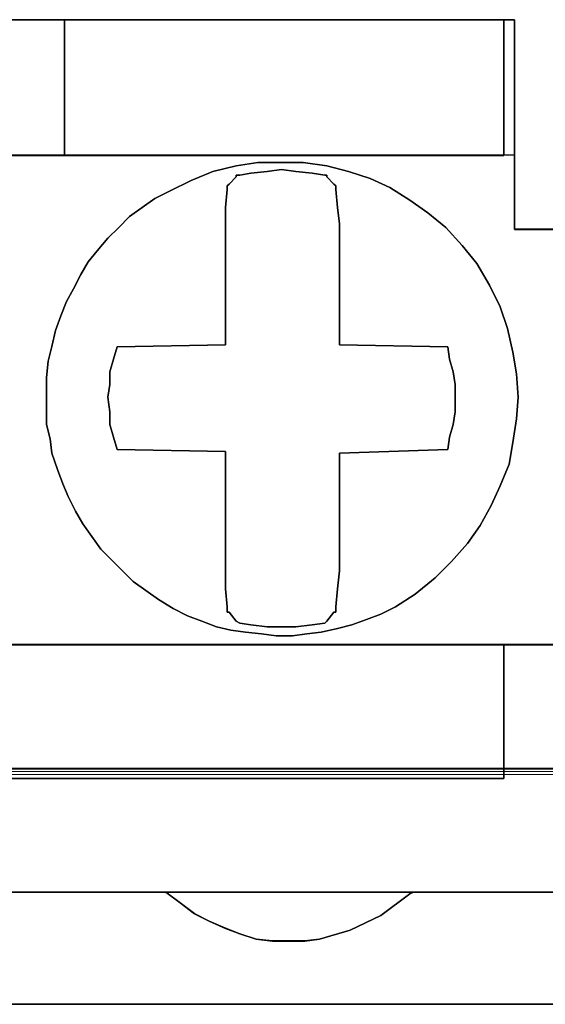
# Model space of a CAD drawing. Header units: millimetres. Extents: x -1290 to 1795, y -4192 to -1311.
# Tile 220 of 256: x 543.57 to 544.97, y -3236.39 to -3233.77. Entities that reach past the tile are written whole.
import ezdxf

# ---------------------------------------------------------------- set-up
doc = ezdxf.new("R2010")
doc.units = ezdxf.units.MM
doc.layers.add('33', color=7, linetype='Continuous')
doc.layers.add('Aparatura', color=7, linetype='Continuous', lineweight=13)

# ---------------------------------------------------------------- blocks, each defined once
blk = doc.blocks.new('*U23')
at = {"layer": '33', "color": 7}
for points in [[(71.013561, -21.780052), (72.000376, -21.780052), (72.000376, -20.985798), (72.000376, -20.793251), (72.000376, -18.988128), (72.144788, -18.988128), (77.993475, -18.988128), (79.004359, -18.988128), (84.853046, -18.988128), (84.997458, -18.988128), (84.997458, -20.793251), (84.997458, -20.985798), (84.997458, -21.780052), (86.008342, -21.780052)], [(71.013561, -21.780052), (72.000376, -21.780052), (72.000376, -20.985798), (72.000376, -20.793251), (72.000376, -18.988128), (72.144788, -18.988128), (77.993475, -18.988128), (79.004359, -18.988128), (84.853046, -18.988128), (84.997458, -18.988128), (84.997458, -20.793251), (84.997458, -20.985798), (84.997458, -21.780052), (86.008342, -21.780052)], [(71.013561, -21.780052), (72.000376, -21.780052), (72.000376, -20.985798), (72.000376, -20.793251), (72.000376, -18.988128), (72.144788, -18.988128), (77.993475, -18.988128), (79.004359, -18.988128), (84.853046, -18.988128), (84.997458, -18.988128), (84.997458, -20.793251), (84.997458, -20.985798), (84.997458, -21.780052), (86.008342, -21.780052)], [(71.013561, -21.780052), (72.000376, -21.780052), (72.000376, -20.985798), (72.000376, -20.793251), (72.000376, -18.988128), (72.144788, -18.988128), (77.993475, -18.988128), (79.004359, -18.988128), (84.853046, -18.988128), (84.997458, -18.988128), (84.997458, -20.793251), (84.997458, -20.985798), (84.997458, -21.780052), (86.008342, -21.780052)], [(71.013561, -21.780052), (72.000376, -21.780052), (72.000376, -20.985798), (72.000376, -20.793251), (72.000376, -18.988128), (72.144788, -18.988128), (77.993475, -18.988128), (79.004359, -18.988128), (84.853046, -18.988128), (84.997458, -18.988128), (84.997458, -20.793251), (84.997458, -20.985798), (84.997458, -21.780052), (86.008342, -21.780052)], [(71.013561, -21.780052), (72.000376, -21.780052), (72.000376, -20.985798), (72.000376, -20.793251), (72.000376, -18.988128), (72.144788, -18.988128), (77.993475, -18.988128), (79.004359, -18.988128), (84.853046, -18.988128), (84.997458, -18.988128), (84.997458, -20.793251), (84.997458, -20.985798), (84.997458, -21.780052), (86.008342, -21.780052)], [(71.013561, -21.780052), (72.000376, -21.780052), (72.000376, -20.985798), (72.000376, -20.793251), (72.000376, -18.988128), (72.144788, -18.988128), (77.993475, -18.988128), (79.004359, -18.988128), (84.853046, -18.988128), (84.997458, -18.988128), (84.997458, -20.793251), (84.997458, -20.985798), (84.997458, -21.780052), (86.008342, -21.780052)], [(71.013561, -21.780052), (72.000376, -21.780052), (72.000376, -20.985798), (72.000376, -20.793251), (72.000376, -18.988128), (72.144788, -18.988128), (77.993475, -18.988128), (79.004359, -18.988128), (84.853046, -18.988128), (84.997458, -18.988128), (84.997458, -20.793251), (84.997458, -20.985798), (84.997458, -21.780052), (86.008342, -21.780052)], [(86.007922, -21.778594), (84.997032, -21.778594), (84.997032, -20.984579), (84.997032, -20.792091), (84.852619, -20.792091), (79.0039, -20.792091), (77.99301, -20.792091), (72.144291, -20.792091), (71.999879, -20.792091), (71.999879, -20.984579), (71.999879, -21.778594), (71.013058, -21.778594), (71.013058, -20.984579), (71.013058, -20.792091), (70.844576, -20.792091), (64.995857, -20.792091), (64.009036, -20.792091), (58.160317, -20.792091), (57.991836, -20.792091), (57.991836, -20.984579), (57.991836, -21.778594), (57.005015, -21.778594)], [(28.844516, -27.312634), (30.144232, -27.312634), (42.852559, -27.312634), (44.152275, -27.312634), (56.860602, -27.312634), (58.160317, -27.312634), (70.844576, -27.312634), (72.144291, -27.312634), (84.852619, -27.312634), (86.152334, -27.312634), (98.860662, -27.312634), (100.160377, -27.312634), (112.820567, -27.312634), (114.120282, -27.312634), (126.852679, -27.312634), (128.152394, -27.312634)], [(86.007922, -21.778594), (84.997032, -21.778594), (84.997032, -20.984579), (84.997032, -20.792091), (84.852619, -20.792091), (79.0039, -20.792091), (77.99301, -20.792091), (72.144291, -20.792091), (71.999879, -20.792091), (71.999879, -20.984579), (71.999879, -21.778594), (71.013058, -21.778594), (71.013058, -20.984579), (71.013058, -20.792091), (70.844576, -20.792091), (64.995857, -20.792091), (64.009036, -20.792091), (58.160317, -20.792091), (57.991836, -20.792091), (57.991836, -20.984579), (57.991836, -21.778594), (57.005015, -21.778594)], [(28.844516, -27.312634), (30.144232, -27.312634), (42.852559, -27.312634), (44.152275, -27.312634), (56.860602, -27.312634), (58.160317, -27.312634), (70.844576, -27.312634), (72.144291, -27.312634), (84.852619, -27.312634), (86.152334, -27.312634), (98.860662, -27.312634), (100.160377, -27.312634), (112.820567, -27.312634), (114.120282, -27.312634), (126.852679, -27.312634), (128.152394, -27.312634)], [(28.844516, -27.312634), (30.144232, -27.312634), (42.852559, -27.312634), (44.152275, -27.312634), (56.860602, -27.312634), (58.160317, -27.312634), (70.844576, -27.312634), (72.144291, -27.312634), (84.852619, -27.312634), (86.152334, -27.312634), (98.860662, -27.312634), (100.160377, -27.312634), (112.820567, -27.312634), (114.120282, -27.312634), (126.852679, -27.312634), (128.152394, -27.312634)], [(86.007922, -21.778594), (84.997032, -21.778594), (84.997032, -20.984579), (84.997032, -20.792091), (84.852619, -20.792091), (79.0039, -20.792091), (77.99301, -20.792091), (72.144291, -20.792091), (71.999879, -20.792091), (71.999879, -20.984579), (71.999879, -21.778594), (71.013058, -21.778594), (71.013058, -20.984579), (71.013058, -20.792091), (70.844576, -20.792091), (64.995857, -20.792091), (64.009036, -20.792091), (58.160317, -20.792091), (57.991836, -20.792091), (57.991836, -20.984579), (57.991836, -21.778594), (57.005015, -21.778594)], [(28.844516, -27.312634), (30.144232, -27.312634), (42.852559, -27.312634), (44.152275, -27.312634), (56.860602, -27.312634), (58.160317, -27.312634), (70.844576, -27.312634), (72.144291, -27.312634), (84.852619, -27.312634), (86.152334, -27.312634), (98.860662, -27.312634), (100.160377, -27.312634), (112.820567, -27.312634), (114.120282, -27.312634), (126.852679, -27.312634), (128.152394, -27.312634)], [(86.007922, -21.778594), (84.997032, -21.778594), (84.997032, -20.984579), (84.997032, -20.792091), (84.852619, -20.792091), (79.0039, -20.792091), (77.99301, -20.792091), (72.144291, -20.792091), (71.999879, -20.792091), (71.999879, -20.984579), (71.999879, -21.778594), (71.013058, -21.778594), (71.013058, -20.984579), (71.013058, -20.792091), (70.844576, -20.792091), (64.995857, -20.792091), (64.009036, -20.792091), (58.160317, -20.792091), (57.991836, -20.792091), (57.991836, -20.984579), (57.991836, -21.778594), (57.005015, -21.778594)], [(86.152754, -27.310838), (84.853046, -27.310838), (84.853046, -28.057099), (84.853046, -28.610777), (84.853046, -29.092236), (72.144788, -29.092236), (72.144788, -28.610777), (72.144788, -28.057099), (72.144788, -27.310838), (70.84508, -27.310838), (70.84508, -28.057099), (70.84508, -28.610777), (70.84508, -29.092236), (58.160891, -29.092236), (58.160891, -28.610777), (58.160891, -28.057099), (58.160891, -27.310838), (56.861183, -27.310838)], [(27.641817, -30.608832), (31.348392, -30.608832), (34.6458, -30.608832), (38.352375, -30.608832), (41.649783, -30.608832), (45.356358, -30.608832), (48.653766, -30.608832), (52.360341, -30.608832), (55.657749, -30.608832), (59.364324, -30.608832), (62.637664, -30.608832), (66.368307, -30.608832), (69.641647, -30.608832), (73.348222, -30.608832), (76.64563, -30.608832), (80.352205, -30.608832), (83.649613, -30.608832), (87.356188, -30.608832)], [(86.152754, -27.310838), (84.853046, -27.310838), (84.853046, -28.057099), (84.853046, -28.610777), (84.853046, -29.092236), (72.144788, -29.092236), (72.144788, -28.610777), (72.144788, -28.057099), (72.144788, -27.310838), (70.84508, -27.310838), (70.84508, -28.057099), (70.84508, -28.610777), (70.84508, -29.092236), (58.160891, -29.092236), (58.160891, -28.610777), (58.160891, -28.057099), (58.160891, -27.310838), (56.861183, -27.310838)], [(27.641817, -30.608832), (31.348392, -30.608832), (34.6458, -30.608832), (38.352375, -30.608832), (41.649783, -30.608832), (45.356358, -30.608832), (48.653766, -30.608832), (52.360341, -30.608832), (55.657749, -30.608832), (59.364324, -30.608832), (62.637664, -30.608832), (66.368307, -30.608832), (69.641647, -30.608832), (73.348222, -30.608832), (76.64563, -30.608832), (80.352205, -30.608832), (83.649613, -30.608832), (87.356188, -30.608832)], [(86.152754, -27.310838), (84.853046, -27.310838), (84.853046, -28.057099), (84.853046, -28.610777), (84.853046, -29.092236), (72.144788, -29.092236), (72.144788, -28.610777), (72.144788, -28.057099), (72.144788, -27.310838), (70.84508, -27.310838), (70.84508, -28.057099), (70.84508, -28.610777), (70.84508, -29.092236), (58.160891, -29.092236), (58.160891, -28.610777), (58.160891, -28.057099), (58.160891, -27.310838), (56.861183, -27.310838)], [(27.641817, -30.608832), (31.348392, -30.608832), (34.6458, -30.608832), (38.352375, -30.608832), (41.649783, -30.608832), (45.356358, -30.608832), (48.653766, -30.608832), (52.360341, -30.608832), (55.657749, -30.608832), (59.364324, -30.608832), (62.637664, -30.608832), (66.368307, -30.608832), (69.641647, -30.608832), (73.348222, -30.608832), (76.64563, -30.608832), (80.352205, -30.608832), (83.649613, -30.608832), (87.356188, -30.608832)], [(86.152754, -27.310838), (84.853046, -27.310838), (84.853046, -28.057099), (84.853046, -28.610777), (84.853046, -29.092236), (72.144788, -29.092236), (72.144788, -28.610777), (72.144788, -28.057099), (72.144788, -27.310838), (70.84508, -27.310838), (70.84508, -28.057099), (70.84508, -28.610777), (70.84508, -29.092236), (58.160891, -29.092236), (58.160891, -28.610777), (58.160891, -28.057099), (58.160891, -27.310838), (56.861183, -27.310838)], [(27.641817, -30.608832), (31.348392, -30.608832), (34.6458, -30.608832), (38.352375, -30.608832), (41.649783, -30.608832), (45.356358, -30.608832), (48.653766, -30.608832), (52.360341, -30.608832), (55.657749, -30.608832), (59.364324, -30.608832), (62.637664, -30.608832), (66.368307, -30.608832), (69.641647, -30.608832), (73.348222, -30.608832), (76.64563, -30.608832), (80.352205, -30.608832), (83.649613, -30.608832), (87.356188, -30.608832)], [(27.641817, -30.608832), (31.348392, -30.608832), (34.6458, -30.608832), (38.352375, -30.608832), (41.649783, -30.608832), (45.356358, -30.608832), (48.653766, -30.608832), (52.360341, -30.608832), (55.657749, -30.608832), (59.364324, -30.608832), (62.637664, -30.608832), (66.368307, -30.608832), (69.641647, -30.608832), (73.348222, -30.608832), (76.64563, -30.608832), (80.352205, -30.608832), (83.649613, -30.608832), (87.356188, -30.608832)], [(86.152754, -27.310838), (84.853046, -27.310838), (84.853046, -28.057099), (84.853046, -28.610777), (84.853046, -29.092236), (72.144788, -29.092236), (72.144788, -28.610777), (72.144788, -28.057099), (72.144788, -27.310838), (70.84508, -27.310838), (70.84508, -28.057099), (70.84508, -28.610777), (70.84508, -29.092236), (58.160891, -29.092236), (58.160891, -28.610777), (58.160891, -28.057099), (58.160891, -27.310838), (56.861183, -27.310838)], [(27.641817, -30.608832), (31.348392, -30.608832), (34.6458, -30.608832), (38.352375, -30.608832), (41.649783, -30.608832), (45.356358, -30.608832), (48.653766, -30.608832), (52.360341, -30.608832), (55.657749, -30.608832), (59.364324, -30.608832), (62.637664, -30.608832), (66.368307, -30.608832), (69.641647, -30.608832), (73.348222, -30.608832), (76.64563, -30.608832), (80.352205, -30.608832), (83.649613, -30.608832), (87.356188, -30.608832)], [(86.152754, -27.310838), (84.853046, -27.310838), (84.853046, -28.057099), (84.853046, -28.610777), (84.853046, -29.092236), (72.144788, -29.092236), (72.144788, -28.610777), (72.144788, -28.057099), (72.144788, -27.310838), (70.84508, -27.310838), (70.84508, -28.057099), (70.84508, -28.610777), (70.84508, -29.092236), (58.160891, -29.092236), (58.160891, -28.610777), (58.160891, -28.057099), (58.160891, -27.310838), (56.861183, -27.310838)], [(27.641817, -30.608832), (31.348392, -30.608832), (34.6458, -30.608832), (38.352375, -30.608832), (41.649783, -30.608832), (45.356358, -30.608832), (48.653766, -30.608832), (52.360341, -30.608832), (55.657749, -30.608832), (59.364324, -30.608832), (62.637664, -30.608832), (66.368307, -30.608832), (69.641647, -30.608832), (73.348222, -30.608832), (76.64563, -30.608832), (80.352205, -30.608832), (83.649613, -30.608832), (87.356188, -30.608832)], [(86.152754, -27.310838), (84.853046, -27.310838), (84.853046, -28.057099), (84.853046, -28.610777), (84.853046, -29.092236), (72.144788, -29.092236), (72.144788, -28.610777), (72.144788, -28.057099), (72.144788, -27.310838), (70.84508, -27.310838), (70.84508, -28.057099), (70.84508, -28.610777), (70.84508, -29.092236), (58.160891, -29.092236), (58.160891, -28.610777), (58.160891, -28.057099), (58.160891, -27.310838), (56.861183, -27.310838)], [(27.641817, -30.608832), (31.348392, -30.608832), (34.6458, -30.608832), (38.352375, -30.608832), (41.649783, -30.608832), (45.356358, -30.608832), (48.653766, -30.608832), (52.360341, -30.608832), (55.657749, -30.608832), (59.364324, -30.608832), (62.637664, -30.608832), (66.368307, -30.608832), (69.641647, -30.608832), (73.348222, -30.608832), (76.64563, -30.608832), (80.352205, -30.608832), (83.649613, -30.608832), (87.356188, -30.608832)], [(86.152754, -27.310838), (84.853046, -27.310838), (84.853046, -28.057099), (84.853046, -28.610777), (84.853046, -29.092236), (72.144788, -29.092236), (72.144788, -28.610777), (72.144788, -28.057099), (72.144788, -27.310838), (70.84508, -27.310838), (70.84508, -28.057099), (70.84508, -28.610777), (70.84508, -29.092236), (58.160891, -29.092236), (58.160891, -28.610777), (58.160891, -28.057099), (58.160891, -27.310838), (56.861183, -27.310838)], [(27.641817, -30.608832), (31.348392, -30.608832), (34.6458, -30.608832), (38.352375, -30.608832), (41.649783, -30.608832), (45.356358, -30.608832), (48.653766, -30.608832), (52.360341, -30.608832), (55.657749, -30.608832), (59.364324, -30.608832), (62.637664, -30.608832), (66.368307, -30.608832), (69.641647, -30.608832), (73.348222, -30.608832), (76.64563, -30.608832), (80.352205, -30.608832), (83.649613, -30.608832), (87.356188, -30.608832)], [(86.152754, -27.310838), (84.853046, -27.310838), (84.853046, -28.057099), (84.853046, -28.610777), (84.853046, -29.092236), (72.144788, -29.092236), (72.144788, -28.610777), (72.144788, -28.057099), (72.144788, -27.310838), (70.84508, -27.310838), (70.84508, -28.057099), (70.84508, -28.610777), (70.84508, -29.092236), (58.160891, -29.092236), (58.160891, -28.610777), (58.160891, -28.057099), (58.160891, -27.310838), (56.861183, -27.310838)], [(27.641817, -30.608832), (31.348392, -30.608832), (34.6458, -30.608832), (38.352375, -30.608832), (41.649783, -30.608832), (45.356358, -30.608832), (48.653766, -30.608832), (52.360341, -30.608832), (55.657749, -30.608832), (59.364324, -30.608832), (62.637664, -30.608832), (66.368307, -30.608832), (69.641647, -30.608832), (73.348222, -30.608832), (76.64563, -30.608832), (80.352205, -30.608832), (83.649613, -30.608832), (87.356188, -30.608832)], [(86.152754, -27.310838), (84.853046, -27.310838), (84.853046, -28.057099), (84.853046, -28.610777), (84.853046, -29.092236), (72.144788, -29.092236), (72.144788, -28.610777), (72.144788, -28.057099), (72.144788, -27.310838), (70.84508, -27.310838), (70.84508, -28.057099), (70.84508, -28.610777), (70.84508, -29.092236), (58.160891, -29.092236), (58.160891, -28.610777), (58.160891, -28.057099), (58.160891, -27.310838), (56.861183, -27.310838)], [(87.356073, -30.607035), (83.649493, -30.607035), (83.601355, -30.63114), (83.216256, -30.920402), (82.807088, -31.113242), (82.39792, -31.233768), (82.20537, -31.257873), (81.988752, -31.257873), (81.772134, -31.257873), (81.555515, -31.233768), (81.338897, -31.161452), (81.146347, -31.089137), (80.929729, -30.992717), (80.73718, -30.896296), (80.54463, -30.751666), (80.35208, -30.607035), (76.6455, -30.607035)], [(-1.818475, -32.101551), (169.50256, -32.101551)], [(87.356073, -30.607035), (83.649493, -30.607035), (83.601355, -30.63114), (83.216256, -30.920402), (82.807088, -31.113242), (82.39792, -31.233768), (82.20537, -31.257873), (81.988752, -31.257873), (81.772134, -31.257873), (81.555515, -31.233768), (81.338897, -31.161452), (81.146347, -31.089137), (80.929729, -30.992717), (80.73718, -30.896296), (80.54463, -30.751666), (80.35208, -30.607035), (76.6455, -30.607035)], [(-1.818475, -32.101551), (169.50256, -32.101551)], [(87.356073, -30.607035), (83.649493, -30.607035), (83.601355, -30.63114), (83.216256, -30.920402), (82.807088, -31.113242), (82.39792, -31.233768), (82.20537, -31.257873), (81.988752, -31.257873), (81.772134, -31.257873), (81.555515, -31.233768), (81.338897, -31.161452), (81.146347, -31.089137), (80.929729, -30.992717), (80.73718, -30.896296), (80.54463, -30.751666), (80.35208, -30.607035), (76.6455, -30.607035)], [(-1.818475, -32.101551), (169.50256, -32.101551)], [(87.356073, -30.607035), (83.649493, -30.607035), (83.601355, -30.63114), (83.216256, -30.920402), (82.807088, -31.113242), (82.39792, -31.233768), (82.20537, -31.257873), (81.988752, -31.257873), (81.772134, -31.257873), (81.555515, -31.233768), (81.338897, -31.161452), (81.146347, -31.089137), (80.929729, -30.992717), (80.73718, -30.896296), (80.54463, -30.751666), (80.35208, -30.607035), (76.6455, -30.607035)], [(-1.818475, -32.101551), (169.50256, -32.101551)], [(-1.818475, -32.101551), (169.50256, -32.101551)], [(87.356073, -30.607035), (83.649493, -30.607035), (83.601355, -30.63114), (83.216256, -30.920402), (82.807088, -31.113242), (82.39792, -31.233768), (82.20537, -31.257873), (81.988752, -31.257873), (81.772134, -31.257873), (81.555515, -31.233768), (81.338897, -31.161452), (81.146347, -31.089137), (80.929729, -30.992717), (80.73718, -30.896296), (80.54463, -30.751666), (80.35208, -30.607035), (76.6455, -30.607035)], [(-1.818475, -32.101551), (169.50256, -32.101551)], [(87.356073, -30.607035), (83.649493, -30.607035), (83.601355, -30.63114), (83.216256, -30.920402), (82.807088, -31.113242), (82.39792, -31.233768), (82.20537, -31.257873), (81.988752, -31.257873), (81.772134, -31.257873), (81.555515, -31.233768), (81.338897, -31.161452), (81.146347, -31.089137), (80.929729, -30.992717), (80.73718, -30.896296), (80.54463, -30.751666), (80.35208, -30.607035), (76.6455, -30.607035)]]:
    blk.add_lwpolyline(points, dxfattribs=at)
for points in [[(71.99963, -18.986816), (84.99811, -18.986816), (71.99963, -18.986816)], [(77.992727, -18.986816), (77.992727, -20.793887), (79.005013, -20.793887), (79.005013, -18.986816), (77.992727, -18.986816)], [(77.992727, -18.986816), (77.992727, -20.793887), (79.005013, -20.793887), (79.005013, -18.986816), (77.992727, -18.986816)], [(77.992727, -18.986816), (77.992727, -20.793887), (79.005013, -20.793887), (79.005013, -18.986816), (77.992727, -18.986816)], [(77.992727, -18.986816), (77.992727, -20.793887), (79.005013, -20.793887), (79.005013, -18.986816), (77.992727, -18.986816)], [(77.992727, -18.986816), (77.992727, -20.793887), (79.005013, -20.793887), (79.005013, -18.986816), (77.992727, -18.986816)], [(77.992727, -18.986816), (77.992727, -20.793887), (79.005013, -20.793887), (79.005013, -18.986816), (77.992727, -18.986816)], [(79.003222, -20.793887), (79.003222, -18.986816), (79.003222, -20.793887)], [(79.003222, -18.986816), (79.003222, -20.793887), (84.854777, -20.793887), (84.854777, -19.492796), (84.854777, -18.986816), (79.003222, -18.986816)], [(79.003222, -18.986816), (79.003222, -20.793887), (84.854777, -20.793887), (84.854777, -19.492796), (84.854777, -18.986816), (79.003222, -18.986816)], [(79.003222, -18.986816), (79.003222, -20.793887), (84.854777, -20.793887), (84.854777, -19.492796), (84.854777, -18.986816), (79.003222, -18.986816)], [(79.003222, -18.986816), (79.003222, -20.793887), (84.854777, -20.793887), (84.854777, -19.492796), (84.854777, -18.986816), (79.003222, -18.986816)], [(79.003222, -20.793887), (84.854777, -20.793887), (84.854777, -19.492796), (84.854777, -18.986816), (79.003222, -18.986816), (79.003222, -20.793887)], [(79.003222, -20.793887), (84.854777, -20.793887), (84.854777, -19.492796), (84.854777, -18.986816), (79.003222, -18.986816), (79.003222, -20.793887)], [(84.852985, -19.493371), (84.852985, -18.986816), (84.852985, -19.493371)], [(84.996318, -18.986816), (84.996318, -20.98609), (84.996318, -18.986816)], [(84.852985, -20.793887), (84.852985, -19.491575), (84.852985, -20.793887)], [(84.661299, -22.523703), (84.805743, -22.812481), (84.90204, -23.10126), (84.974262, -23.414103), (85.02241, -23.702881), (85.046484, -24.015724), (85.02241, -24.304502), (84.974262, -24.617345), (84.926114, -24.906123), (84.805743, -25.194901), (84.685373, -25.459614), (84.540928, -25.724327), (84.372409, -25.964976), (84.155742, -26.205624), (83.939075, -26.422208), (83.67426, -26.638791), (83.409444, -26.807245), (83.216851, -26.903504), (83.024259, -26.975699), (82.831666, -27.047893), (82.639073, -27.096023), (82.422406, -27.144153), (82.229813, -27.168218), (82.03722, -27.192282), (81.820553, -27.192282), (81.62796, -27.168218), (81.411293, -27.144153), (81.2187, -27.120088), (81.026107, -27.071958), (80.833514, -26.999764), (80.640921, -26.927569), (80.448328, -26.83131), (80.255735, -26.710986), (80.087216, -26.590661), (79.918697, -26.470337), (79.774252, -26.325948), (79.629808, -26.181559), (79.485363, -26.03717), (79.364992, -25.868716), (79.244622, -25.700262), (79.148325, -25.531808), (79.052029, -25.33929), (78.979807, -25.170836), (78.907584, -24.978317), (78.835362, -24.761734), (78.811288, -24.569215), (78.76314, -24.376696), (78.76314, -24.160113), (78.76314, -23.943529), (78.76314, -23.75101), (78.787214, -23.534427), (78.835362, -23.341908), (78.88351, -23.125324), (78.955732, -22.932806), (79.027955, -22.740287), (79.124251, -22.571833), (79.220548, -22.379314), (79.316844, -22.21086), (79.437215, -22.066471), (79.58166, -21.898018), (79.726104, -21.753629), (79.870549, -21.609239), (80.039068, -21.488915), (80.207587, -21.368591), (80.40018, -21.272332), (80.689069, -21.127943), (80.977958, -21.007618), (81.290922, -20.935424), (81.579811, -20.887294), (81.892775, -20.887294), (82.181664, -20.887294), (82.494628, -20.935424), (82.783517, -21.007618), (83.072407, -21.103878), (83.337222, -21.224202), (83.602037, -21.392656), (83.842779, -21.56111), (84.08352, -21.753629), (84.300187, -21.994277), (84.49278, -22.234925), (84.661299, -22.523703)], [(84.661299, -22.523703), (84.805743, -22.812481), (84.90204, -23.10126), (84.974262, -23.414103), (85.02241, -23.702881), (85.046484, -24.015724), (85.02241, -24.304502), (84.974262, -24.617345), (84.926114, -24.906123), (84.805743, -25.194901), (84.685373, -25.459614), (84.540928, -25.724327), (84.372409, -25.964976), (84.155742, -26.205624), (83.939075, -26.422208), (83.67426, -26.638791), (83.409444, -26.807245), (83.216851, -26.903504), (83.024259, -26.975699), (82.831666, -27.047893), (82.639073, -27.096023), (82.422406, -27.144153), (82.229813, -27.168218), (82.03722, -27.192282), (81.820553, -27.192282), (81.62796, -27.168218), (81.411293, -27.144153), (81.2187, -27.120088), (81.026107, -27.071958), (80.833514, -26.999764), (80.640921, -26.927569), (80.448328, -26.83131), (80.255735, -26.710986), (80.087216, -26.590661), (79.918697, -26.470337), (79.774252, -26.325948), (79.629808, -26.181559), (79.485363, -26.03717), (79.364992, -25.868716), (79.244622, -25.700262), (79.148325, -25.531808), (79.052029, -25.33929), (78.979807, -25.170836), (78.907584, -24.978317), (78.835362, -24.761734), (78.811288, -24.569215), (78.76314, -24.376696), (78.76314, -24.160113), (78.76314, -23.943529), (78.76314, -23.75101), (78.787214, -23.534427), (78.835362, -23.341908), (78.88351, -23.125324), (78.955732, -22.932806), (79.027955, -22.740287), (79.124251, -22.571833), (79.220548, -22.379314), (79.316844, -22.21086), (79.437215, -22.066471), (79.58166, -21.898018), (79.726104, -21.753629), (79.870549, -21.609239), (80.039068, -21.488915), (80.207587, -21.368591), (80.40018, -21.272332), (80.689069, -21.127943), (80.977958, -21.007618), (81.290922, -20.935424), (81.579811, -20.887294), (81.892775, -20.887294), (82.181664, -20.887294), (82.494628, -20.935424), (82.783517, -21.007618), (83.072407, -21.103878), (83.337222, -21.224202), (83.602037, -21.392656), (83.842779, -21.56111), (84.08352, -21.753629), (84.300187, -21.994277), (84.49278, -22.234925), (84.661299, -22.523703)], [(78.76314, -23.75101), (78.787214, -23.534427), (78.835362, -23.341908), (78.88351, -23.125324), (78.955732, -22.932806), (79.027955, -22.740287), (79.124251, -22.571833), (79.220548, -22.379314), (79.316844, -22.21086), (79.437215, -22.066471), (79.58166, -21.898018), (79.726104, -21.753629), (79.870549, -21.609239), (80.039068, -21.488915), (80.207587, -21.368591), (80.40018, -21.272332), (80.689069, -21.127943), (80.977958, -21.007618), (81.290922, -20.935424), (81.579811, -20.887294), (81.892775, -20.887294), (82.181664, -20.887294), (82.494628, -20.935424), (82.783517, -21.007618), (83.072407, -21.103878), (83.337222, -21.224202), (83.602037, -21.392656), (83.842779, -21.56111), (84.08352, -21.753629), (84.300187, -21.994277), (84.49278, -22.234925), (84.661299, -22.523703), (84.805743, -22.812481), (84.90204, -23.10126), (84.974262, -23.414103), (85.02241, -23.702881), (85.046484, -24.015724), (85.02241, -24.304502), (84.974262, -24.617345), (84.926114, -24.906123), (84.805743, -25.194901), (84.685373, -25.459614), (84.540928, -25.724327), (84.372409, -25.964976), (84.155742, -26.205624), (83.939075, -26.422208), (83.67426, -26.638791), (83.409444, -26.807245), (83.216851, -26.903504), (83.024259, -26.975699), (82.831666, -27.047893), (82.639073, -27.096023), (82.422406, -27.144153), (82.229813, -27.168218), (82.03722, -27.192282), (81.820553, -27.192282), (81.62796, -27.168218), (81.411293, -27.144153), (81.2187, -27.120088), (81.026107, -27.071958), (80.833514, -26.999764), (80.640921, -26.927569), (80.448328, -26.83131), (80.255735, -26.710986), (80.087216, -26.590661), (79.918697, -26.470337), (79.774252, -26.325948), (79.629808, -26.181559), (79.485363, -26.03717), (79.364992, -25.868716), (79.244622, -25.700262), (79.148325, -25.531808), (79.052029, -25.33929), (78.979807, -25.170836), (78.907584, -24.978317), (78.835362, -24.761734), (78.811288, -24.569215), (78.76314, -24.376696), (78.76314, -24.160113), (78.76314, -23.943529), (78.76314, -23.75101)], [(78.76314, -23.75101), (78.787214, -23.534427), (78.835362, -23.341908), (78.88351, -23.125324), (78.955732, -22.932806), (79.027955, -22.740287), (79.124251, -22.571833), (79.220548, -22.379314), (79.316844, -22.21086), (79.437215, -22.066471), (79.58166, -21.898018), (79.726104, -21.753629), (79.870549, -21.609239), (80.039068, -21.488915), (80.207587, -21.368591), (80.40018, -21.272332), (80.689069, -21.127943), (80.977958, -21.007618), (81.290922, -20.935424), (81.579811, -20.887294), (81.892775, -20.887294), (82.181664, -20.887294), (82.494628, -20.935424), (82.783517, -21.007618), (83.072407, -21.103878), (83.337222, -21.224202), (83.602037, -21.392656), (83.842779, -21.56111), (84.08352, -21.753629), (84.300187, -21.994277), (84.49278, -22.234925), (84.661299, -22.523703), (84.805743, -22.812481), (84.90204, -23.10126), (84.974262, -23.414103), (85.02241, -23.702881), (85.046484, -24.015724), (85.02241, -24.304502), (84.974262, -24.617345), (84.926114, -24.906123), (84.805743, -25.194901), (84.685373, -25.459614), (84.540928, -25.724327), (84.372409, -25.964976), (84.155742, -26.205624), (83.939075, -26.422208), (83.67426, -26.638791), (83.409444, -26.807245), (83.216851, -26.903504), (83.024259, -26.975699), (82.831666, -27.047893), (82.639073, -27.096023), (82.422406, -27.144153), (82.229813, -27.168218), (82.03722, -27.192282), (81.820553, -27.192282), (81.62796, -27.168218), (81.411293, -27.144153), (81.2187, -27.120088), (81.026107, -27.071958), (80.833514, -26.999764), (80.640921, -26.927569), (80.448328, -26.83131), (80.255735, -26.710986), (80.087216, -26.590661), (79.918697, -26.470337), (79.774252, -26.325948), (79.629808, -26.181559), (79.485363, -26.03717), (79.364992, -25.868716), (79.244622, -25.700262), (79.148325, -25.531808), (79.052029, -25.33929), (78.979807, -25.170836), (78.907584, -24.978317), (78.835362, -24.761734), (78.811288, -24.569215), (78.76314, -24.376696), (78.76314, -24.160113), (78.76314, -23.943529), (78.76314, -23.75101)], [(84.90204, -23.10126), (84.805743, -22.812481), (84.661299, -22.523703), (84.49278, -22.234925), (84.300187, -21.994277), (84.08352, -21.753629), (83.842779, -21.56111), (83.602037, -21.392656), (83.337222, -21.224202), (83.072407, -21.103878), (82.783517, -21.007618), (82.494628, -20.935424), (82.181664, -20.887294), (81.892775, -20.887294), (81.579811, -20.887294), (81.290922, -20.935424), (80.977958, -21.007618), (80.689069, -21.127943), (80.40018, -21.272332), (80.207587, -21.368591), (80.039068, -21.488915), (79.870549, -21.609239), (79.726104, -21.753629), (79.58166, -21.898018), (79.437215, -22.066471), (79.316844, -22.21086), (79.220548, -22.379314), (79.124251, -22.571833), (79.027955, -22.740287), (78.955732, -22.932806), (78.88351, -23.125324), (78.835362, -23.341908), (78.787214, -23.534427), (78.76314, -23.75101), (78.76314, -23.943529), (78.76314, -24.160113), (78.76314, -24.376696), (78.811288, -24.569215), (78.835362, -24.761734), (78.907584, -24.978317), (78.979807, -25.170836), (79.052029, -25.33929), (79.148325, -25.531808), (79.244622, -25.700262), (79.364992, -25.868716), (79.485363, -26.03717), (79.629808, -26.181559), (79.774252, -26.325948), (79.918697, -26.470337), (80.087216, -26.590661), (80.255735, -26.710986), (80.448328, -26.83131), (80.640921, -26.927569), (80.833514, -26.999764), (81.026107, -27.071958), (81.2187, -27.120088), (81.411293, -27.144153), (81.62796, -27.168218), (81.820553, -27.192282), (82.03722, -27.192282), (82.229813, -27.168218), (82.422406, -27.144153), (82.639073, -27.096023), (82.831666, -27.047893), (83.024259, -26.975699), (83.216851, -26.903504), (83.409444, -26.807245), (83.67426, -26.638791), (83.939075, -26.422208), (84.155742, -26.205624), (84.372409, -25.964976), (84.540928, -25.724327), (84.685373, -25.459614), (84.805743, -25.194901), (84.926114, -24.906123), (84.974262, -24.617345), (85.02241, -24.304502), (85.046484, -24.015724), (85.02241, -23.702881), (84.974262, -23.414103), (84.90204, -23.10126)], [(84.90204, -23.10126), (84.805743, -22.812481), (84.661299, -22.523703), (84.49278, -22.234925), (84.300187, -21.994277), (84.08352, -21.753629), (83.842779, -21.56111), (83.602037, -21.392656), (83.337222, -21.224202), (83.072407, -21.103878), (82.783517, -21.007618), (82.494628, -20.935424), (82.181664, -20.887294), (81.892775, -20.887294), (81.579811, -20.887294), (81.290922, -20.935424), (80.977958, -21.007618), (80.689069, -21.127943), (80.40018, -21.272332), (80.207587, -21.368591), (80.039068, -21.488915), (79.870549, -21.609239), (79.726104, -21.753629), (79.58166, -21.898018), (79.437215, -22.066471), (79.316844, -22.21086), (79.220548, -22.379314), (79.124251, -22.571833), (79.027955, -22.740287), (78.955732, -22.932806), (78.88351, -23.125324), (78.835362, -23.341908), (78.787214, -23.534427), (78.76314, -23.75101), (78.76314, -23.943529), (78.76314, -24.160113), (78.76314, -24.376696), (78.811288, -24.569215), (78.835362, -24.761734), (78.907584, -24.978317), (78.979807, -25.170836), (79.052029, -25.33929), (79.148325, -25.531808), (79.244622, -25.700262), (79.364992, -25.868716), (79.485363, -26.03717), (79.629808, -26.181559), (79.774252, -26.325948), (79.918697, -26.470337), (80.087216, -26.590661), (80.255735, -26.710986), (80.448328, -26.83131), (80.640921, -26.927569), (80.833514, -26.999764), (81.026107, -27.071958), (81.2187, -27.120088), (81.411293, -27.144153), (81.62796, -27.168218), (81.820553, -27.192282), (82.03722, -27.192282), (82.229813, -27.168218), (82.422406, -27.144153), (82.639073, -27.096023), (82.831666, -27.047893), (83.024259, -26.975699), (83.216851, -26.903504), (83.409444, -26.807245), (83.67426, -26.638791), (83.939075, -26.422208), (84.155742, -26.205624), (84.372409, -25.964976), (84.540928, -25.724327), (84.685373, -25.459614), (84.805743, -25.194901), (84.926114, -24.906123), (84.974262, -24.617345), (85.02241, -24.304502), (85.046484, -24.015724), (85.02241, -23.702881), (84.974262, -23.414103), (84.90204, -23.10126)], [(84.132179, -24.545441), (84.18033, -24.377009), (84.204405, -24.208576), (84.204405, -24.016082), (84.204405, -23.847649), (84.18033, -23.679216), (84.132179, -23.510784), (84.108104, -23.342351), (82.663579, -23.318289), (82.663579, -21.706148), (82.639504, -21.489592), (82.615428, -21.248974), (82.615428, -21.20085), (82.591353, -21.176789), (82.495051, -21.080541), (82.495051, -21.056479), (82.470976, -21.056479), (82.302448, -21.032418), (82.085769, -21.008356), (81.893166, -20.984294), (81.700563, -21.008356), (81.483884, -21.032418), (81.339432, -21.056479), (81.291281, -21.056479), (81.291281, -21.080541), (81.194979, -21.176789), (81.170904, -21.20085), (81.170904, -21.248974), (81.146829, -21.489592), (81.146829, -21.706148), (81.146829, -23.318289), (79.702304, -23.342351), (79.654153, -23.510784), (79.606003, -23.679216), (79.606003, -23.847649), (79.581927, -24.016082), (79.606003, -24.208576), (79.606003, -24.377009), (79.654153, -24.545441), (79.702304, -24.713874), (81.146829, -24.737936), (81.146829, -26.326015), (81.146829, -26.566633), (81.170904, -26.807251), (81.170904, -26.879436), (81.194979, -26.879436), (81.291281, -26.999745), (81.339432, -27.023807), (81.483884, -27.047869), (81.700563, -27.071931), (81.893166, -27.071931), (82.085769, -27.071931), (82.302448, -27.047869), (82.470976, -27.023807), (82.495051, -26.999745), (82.591353, -26.879436), (82.615428, -26.879436), (82.615428, -26.807251), (82.639504, -26.566633), (82.663579, -26.326015), (82.663579, -24.761998), (84.108104, -24.713874), (84.132179, -24.545441)], [(82.663579, -23.318289), (84.108104, -23.342351), (84.132179, -23.510784), (84.18033, -23.679216), (84.204405, -23.847649), (84.204405, -24.016082), (84.204405, -24.208576), (84.18033, -24.377009), (84.132179, -24.545441), (84.108104, -24.713874), (82.663579, -24.761998), (82.663579, -26.326015), (82.639504, -26.566633), (82.615428, -26.807251), (82.615428, -26.879436), (82.591353, -26.879436), (82.495051, -26.999745), (82.470976, -27.023807), (82.302448, -27.047869), (82.085769, -27.071931), (81.893166, -27.071931), (81.700563, -27.071931), (81.483884, -27.047869), (81.339432, -27.023807), (81.291281, -26.999745), (81.194979, -26.879436), (81.170904, -26.879436), (81.170904, -26.807251), (81.146829, -26.566633), (81.146829, -26.326015), (81.146829, -24.737936), (79.702304, -24.713874), (79.654153, -24.545441), (79.606003, -24.377009), (79.606003, -24.208576), (79.581927, -24.016082), (79.606003, -23.847649), (79.606003, -23.679216), (79.654153, -23.510784), (79.702304, -23.342351), (81.146829, -23.318289), (81.146829, -21.706148), (81.146829, -21.489592), (81.170904, -21.248974), (81.170904, -21.20085), (81.194979, -21.176789), (81.291281, -21.080541), (81.291281, -21.056479), (81.339432, -21.056479), (81.483884, -21.032418), (81.700563, -21.008356), (81.893166, -20.984294), (82.085769, -21.008356), (82.302448, -21.032418), (82.470976, -21.056479), (82.495051, -21.056479), (82.495051, -21.080541), (82.591353, -21.176789), (82.615428, -21.20085), (82.615428, -21.248974), (82.639504, -21.489592), (82.663579, -21.706148), (82.663579, -23.318289)], [(82.663579, -23.318289), (84.108104, -23.342351), (84.132179, -23.510784), (84.18033, -23.679216), (84.204405, -23.847649), (84.204405, -24.016082), (84.204405, -24.208576), (84.18033, -24.377009), (84.132179, -24.545441), (84.108104, -24.713874), (82.663579, -24.761998), (82.663579, -26.326015), (82.639504, -26.566633), (82.615428, -26.807251), (82.615428, -26.879436), (82.591353, -26.879436), (82.495051, -26.999745), (82.470976, -27.023807), (82.302448, -27.047869), (82.085769, -27.071931), (81.893166, -27.071931), (81.700563, -27.071931), (81.483884, -27.047869), (81.339432, -27.023807), (81.291281, -26.999745), (81.194979, -26.879436), (81.170904, -26.879436), (81.170904, -26.807251), (81.146829, -26.566633), (81.146829, -26.326015), (81.146829, -24.737936), (79.702304, -24.713874), (79.654153, -24.545441), (79.606003, -24.377009), (79.606003, -24.208576), (79.581927, -24.016082), (79.606003, -23.847649), (79.606003, -23.679216), (79.654153, -23.510784), (79.702304, -23.342351), (81.146829, -23.318289), (81.146829, -21.706148), (81.146829, -21.489592), (81.170904, -21.248974), (81.170904, -21.20085), (81.194979, -21.176789), (81.291281, -21.080541), (81.291281, -21.056479), (81.339432, -21.056479), (81.483884, -21.032418), (81.700563, -21.008356), (81.893166, -20.984294), (82.085769, -21.008356), (82.302448, -21.032418), (82.470976, -21.056479), (82.495051, -21.056479), (82.495051, -21.080541), (82.591353, -21.176789), (82.615428, -21.20085), (82.615428, -21.248974), (82.639504, -21.489592), (82.663579, -21.706148), (82.663579, -23.318289)], [(84.108104, -23.342351), (82.663579, -23.318289), (82.663579, -21.706148), (82.639504, -21.489592), (82.615428, -21.248974), (82.615428, -21.20085), (82.591353, -21.176789), (82.495051, -21.080541), (82.495051, -21.056479), (82.470976, -21.056479), (82.302448, -21.032418), (82.085769, -21.008356), (81.893166, -20.984294), (81.700563, -21.008356), (81.483884, -21.032418), (81.339432, -21.056479), (81.291281, -21.056479), (81.291281, -21.080541), (81.194979, -21.176789), (81.170904, -21.20085), (81.170904, -21.248974), (81.146829, -21.489592), (81.146829, -21.706148), (81.146829, -23.318289), (79.702304, -23.342351), (79.654153, -23.510784), (79.606003, -23.679216), (79.606003, -23.847649), (79.581927, -24.016082), (79.606003, -24.208576), (79.606003, -24.377009), (79.654153, -24.545441), (79.702304, -24.713874), (81.146829, -24.737936), (81.146829, -26.326015), (81.146829, -26.566633), (81.170904, -26.807251), (81.170904, -26.879436), (81.194979, -26.879436), (81.291281, -26.999745), (81.339432, -27.023807), (81.483884, -27.047869), (81.700563, -27.071931), (81.893166, -27.071931), (82.085769, -27.071931), (82.302448, -27.047869), (82.470976, -27.023807), (82.495051, -26.999745), (82.591353, -26.879436), (82.615428, -26.879436), (82.615428, -26.807251), (82.639504, -26.566633), (82.663579, -26.326015), (82.663579, -24.761998), (84.108104, -24.713874), (84.132179, -24.545441), (84.18033, -24.377009), (84.204405, -24.208576), (84.204405, -24.016082), (84.204405, -23.847649), (84.18033, -23.679216), (84.132179, -23.510784), (84.108104, -23.342351)], [(84.108104, -23.342351), (82.663579, -23.318289), (82.663579, -21.706148), (82.639504, -21.489592), (82.615428, -21.248974), (82.615428, -21.20085), (82.591353, -21.176789), (82.495051, -21.080541), (82.495051, -21.056479), (82.470976, -21.056479), (82.302448, -21.032418), (82.085769, -21.008356), (81.893166, -20.984294), (81.700563, -21.008356), (81.483884, -21.032418), (81.339432, -21.056479), (81.291281, -21.056479), (81.291281, -21.080541), (81.194979, -21.176789), (81.170904, -21.20085), (81.170904, -21.248974), (81.146829, -21.489592), (81.146829, -21.706148), (81.146829, -23.318289), (79.702304, -23.342351), (79.654153, -23.510784), (79.606003, -23.679216), (79.606003, -23.847649), (79.581927, -24.016082), (79.606003, -24.208576), (79.606003, -24.377009), (79.654153, -24.545441), (79.702304, -24.713874), (81.146829, -24.737936), (81.146829, -26.326015), (81.146829, -26.566633), (81.170904, -26.807251), (81.170904, -26.879436), (81.194979, -26.879436), (81.291281, -26.999745), (81.339432, -27.023807), (81.483884, -27.047869), (81.700563, -27.071931), (81.893166, -27.071931), (82.085769, -27.071931), (82.302448, -27.047869), (82.470976, -27.023807), (82.495051, -26.999745), (82.591353, -26.879436), (82.615428, -26.879436), (82.615428, -26.807251), (82.639504, -26.566633), (82.663579, -26.326015), (82.663579, -24.761998), (84.108104, -24.713874), (84.132179, -24.545441), (84.18033, -24.377009), (84.204405, -24.208576), (84.204405, -24.016082), (84.204405, -23.847649), (84.18033, -23.679216), (84.132179, -23.510784), (84.108104, -23.342351)], [(84.108104, -23.342351), (82.663579, -23.318289), (82.663579, -21.706148), (82.639504, -21.489592), (82.615428, -21.248974), (82.615428, -21.20085), (82.591353, -21.176789), (82.495051, -21.080541), (82.495051, -21.056479), (82.470976, -21.056479), (82.302448, -21.032418), (82.085769, -21.008356), (81.893166, -20.984294), (81.700563, -21.008356), (81.483884, -21.032418), (81.339432, -21.056479), (81.291281, -21.056479), (81.291281, -21.080541), (81.194979, -21.176789), (81.170904, -21.20085), (81.170904, -21.248974), (81.146829, -21.489592), (81.146829, -21.706148), (81.146829, -23.318289), (79.702304, -23.342351), (79.654153, -23.510784), (79.606003, -23.679216), (79.606003, -23.847649), (79.581927, -24.016082), (79.606003, -24.208576), (79.606003, -24.377009), (79.654153, -24.545441), (79.702304, -24.713874), (81.146829, -24.737936), (81.146829, -26.326015), (81.146829, -26.566633), (81.170904, -26.807251), (81.170904, -26.879436), (81.194979, -26.879436), (81.291281, -26.999745), (81.339432, -27.023807), (81.483884, -27.047869), (81.700563, -27.071931), (81.893166, -27.071931), (82.085769, -27.071931), (82.302448, -27.047869), (82.470976, -27.023807), (82.495051, -26.999745), (82.591353, -26.879436), (82.615428, -26.879436), (82.615428, -26.807251), (82.639504, -26.566633), (82.663579, -26.326015), (82.663579, -24.761998), (84.108104, -24.713874), (84.132179, -24.545441), (84.18033, -24.377009), (84.204405, -24.208576), (84.204405, -24.016082), (84.204405, -23.847649), (84.18033, -23.679216), (84.132179, -23.510784), (84.108104, -23.342351)], [(84.854777, -28.61116), (84.854777, -28.057319), (84.854777, -27.310838), (72.144754, -27.310838), (72.144754, -28.057319), (72.144754, -28.61116), (72.144754, -29.09276), (84.854777, -29.09276), (84.854777, -28.61116)], [(84.854777, -28.61116), (84.854777, -28.057319), (84.854777, -27.310838), (72.144754, -27.310838), (72.144754, -28.057319), (72.144754, -28.61116), (72.144754, -29.09276), (84.854777, -29.09276), (84.854777, -28.61116)], [(84.854777, -28.61116), (84.854777, -28.057319), (84.854777, -27.310838), (72.144754, -27.310838), (72.144754, -28.057319), (72.144754, -28.61116), (72.144754, -29.09276), (84.854777, -29.09276), (84.854777, -28.61116)], [(84.854777, -28.61116), (84.854777, -28.057319), (84.854777, -27.310838), (72.144754, -27.310838), (72.144754, -28.057319), (72.144754, -28.61116), (72.144754, -29.09276), (84.854777, -29.09276), (84.854777, -28.61116)], [(84.854777, -28.057319), (84.854777, -27.310838), (72.144754, -27.310838), (72.144754, -28.057319), (72.144754, -28.61116), (72.144754, -29.09276), (84.854777, -29.09276), (84.854777, -28.61116), (84.854777, -28.057319)], [(84.854777, -28.057319), (84.854777, -27.310838), (72.144754, -27.310838), (72.144754, -28.057319), (72.144754, -28.61116), (72.144754, -29.09276), (84.854777, -29.09276), (84.854777, -28.61116), (84.854777, -28.057319)], [(84.852985, -27.310838), (84.852985, -28.059892), (84.852985, -27.310838)], [(84.852985, -28.058096), (84.852985, -28.61315), (84.852985, -28.058096)], [(84.852985, -28.611354), (84.852985, -29.09276), (84.852985, -28.611354)], [(72.144754, -29.09276), (84.854777, -29.09276), (72.144754, -29.09276)], [(83.263785, -29.09276), (84.854777, -29.09276), (83.263785, -29.09276)], [(169.503456, -30.607035), (-7.763197, -30.607035), (169.503456, -30.607035)], [(80.350549, -30.607035), (80.543263, -30.751936), (80.735977, -30.896837), (80.928692, -30.993438), (81.145496, -31.090039), (81.33821, -31.162489), (81.555014, -31.23494), (81.771817, -31.25909), (81.988621, -31.25909), (82.205425, -31.25909), (82.398139, -31.23494), (82.807657, -31.114189), (83.217175, -30.920987), (83.602604, -30.631185), (83.650783, -30.607035), (80.350549, -30.607035)], [(80.543263, -30.751936), (80.735977, -30.896837), (80.928692, -30.993438), (81.145496, -31.090039), (81.33821, -31.162489), (81.555014, -31.23494), (81.771817, -31.25909), (81.988621, -31.25909), (82.205425, -31.25909), (82.398139, -31.23494), (82.807657, -31.114189), (83.217175, -30.920987), (83.602604, -30.631185), (83.650783, -30.607035), (80.350549, -30.607035), (80.543263, -30.751936)], [(80.543263, -30.751936), (80.735977, -30.896837), (80.928692, -30.993438), (81.145496, -31.090039), (81.33821, -31.162489), (81.555014, -31.23494), (81.771817, -31.25909), (81.988621, -31.25909), (82.205425, -31.25909), (82.398139, -31.23494), (82.807657, -31.114189), (83.217175, -30.920987), (83.602604, -30.631185), (83.650783, -30.607035), (80.350549, -30.607035), (80.543263, -30.751936)], [(80.543263, -30.751936), (80.735977, -30.896837), (80.928692, -30.993438), (81.145496, -31.090039), (81.33821, -31.162489), (81.555014, -31.23494), (81.771817, -31.25909), (81.988621, -31.25909), (82.205425, -31.25909), (82.398139, -31.23494), (82.807657, -31.114189), (83.217175, -30.920987), (83.602604, -30.631185), (83.650783, -30.607035), (80.350549, -30.607035), (80.543263, -30.751936)], [(80.543263, -30.751936), (80.735977, -30.896837), (80.928692, -30.993438), (81.145496, -31.090039), (81.33821, -31.162489), (81.555014, -31.23494), (81.771817, -31.25909), (81.988621, -31.25909), (82.205425, -31.25909), (82.398139, -31.23494), (82.807657, -31.114189), (83.217175, -30.920987), (83.602604, -30.631185), (83.650783, -30.607035), (80.350549, -30.607035), (80.543263, -30.751936)], [(80.350549, -30.607035), (80.543263, -30.751936), (80.735977, -30.896837), (80.928692, -30.993438), (81.145496, -31.090039), (81.33821, -31.162489), (81.555014, -31.23494), (81.771817, -31.25909), (81.988621, -31.25909), (82.205425, -31.25909), (82.398139, -31.23494), (82.807657, -31.114189), (83.217175, -30.920987), (83.602604, -30.631185), (83.650783, -30.607035), (80.350549, -30.607035)], [(80.350549, -30.607035), (80.543263, -30.751936), (80.735977, -30.896837), (80.928692, -30.993438), (81.145496, -31.090039), (81.33821, -31.162489), (81.555014, -31.23494), (81.771817, -31.25909), (81.988621, -31.25909), (82.205425, -31.25909), (82.398139, -31.23494), (82.807657, -31.114189), (83.217175, -30.920987), (83.602604, -30.631185), (83.650783, -30.607035), (80.350549, -30.607035)], [(169.503456, -32.099755), (-1.818475, -32.099755), (169.503456, -32.099755)]]:
    blk.add_lwpolyline(points, close=True, dxfattribs=at)

msp = doc.modelspace()

# ---------------------------------------------------------------- linework, layer by layer
at = {"layer": 'Aparatura', "lineweight": 13}
msp.add_lwpolyline([(585.5989, -3235.7654), (585.5936, -3235.7654), (561.7099, -3235.7654), (546.837, -3235.7654), (541.3671, -3235.7654), (538.976, -3235.7654), (538.2507, -3235.7654), (537.9605, -3235.7654), (537.8745, -3235.7654), (537.8423, -3235.7654), (537.8315, -3235.7654), (537.8262, -3235.7654), (585.5989, -3235.7654)], close=True, dxfattribs=at)
for points in [[(546.8394, -3235.7684), (541.3704, -3235.7684), (538.9797, -3235.7684)], [(538.9794, -3235.7826), (541.3701, -3235.7826), (546.8392, -3235.7826)], [(538.9842, -3235.7744), (541.3744, -3235.7744), (546.8423, -3235.7744)]]:
    msp.add_lwpolyline(points, dxfattribs=at)

# ---------------------------------------------------------------- block references
at = {"layer": 'Aparatura', "lineweight": 13, "xscale": 0.2, "yscale": 0.2, "zscale": 0.2}
msp.add_blockref('*U23', (527.8914, -3229.9741), dxfattribs=at)

doc.saveas('drawing.dxf')
